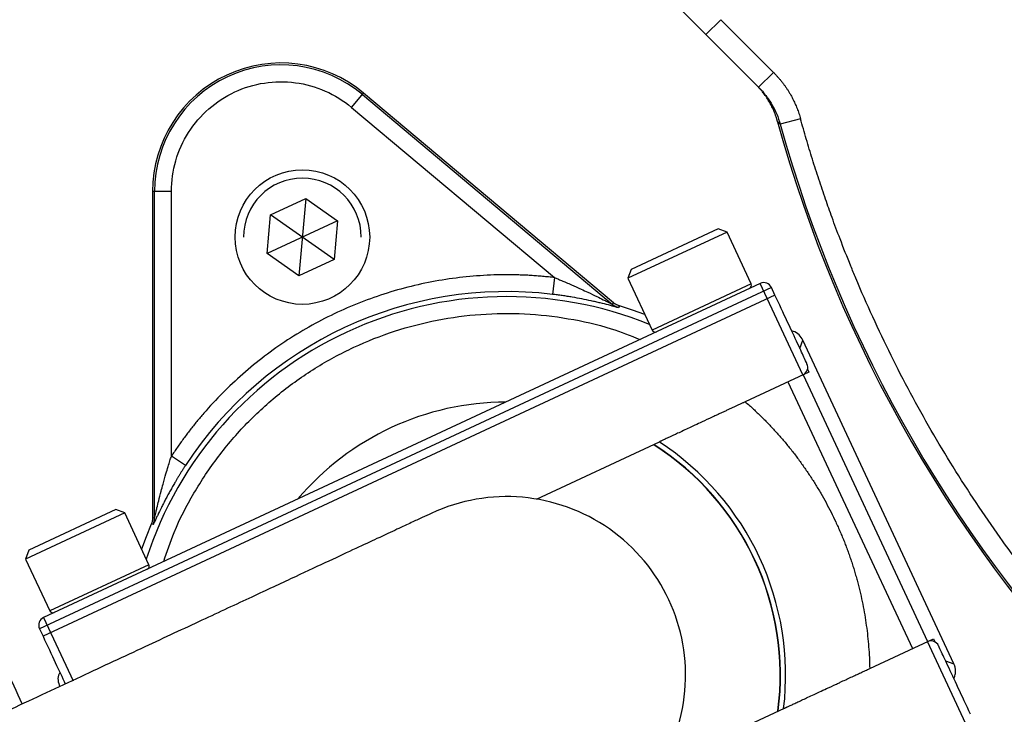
# Model space of a CAD drawing. Header units: inches. Extents: x -41.9 to 31, y -36.4 to 51.2.
# Tile 14 of 56: x -9.7 to -5.1, y -4.5 to -1.2. Entities that reach past the tile are written whole.
import ezdxf

# ---------------------------------------------------------------- set-up
doc = ezdxf.new("R2010")
doc.units = ezdxf.units.IN
doc.header["$MEASUREMENT"] = 0

msp = doc.modelspace()

# ---------------------------------------------------------------- linework, layer by layer
at = {"color": 7, "linetype": 'Continuous', "lineweight": 25}
for p, q in [((-6.484, -1.2817), (-6.4144, -1.2121)), ((-6.4144, -1.2121), (-6.1676, -1.4589)), ((-6.2372, -1.5285), (-6.484, -1.2817)), ((-6.1676, -1.4589), (-6.2372, -1.5285)), ((-8.1425, -1.6226), (-8.0861, -1.5554)), ((-8.0918, -1.5623), (-6.9207, -2.545)), ((-6.9164, -2.5369), (-8.0861, -1.5554)), ((-8.1425, -1.6226), (-7.1925, -2.4197)), ((-6.1361, -1.7019), (-6.1482, -1.6904)), ((-6.0412, -1.6756), (-6.1361, -1.7019)), ((-8.9855, -2.0157), (-9.0732, -2.0157)), ((-9.0732, -2.0157), (-9.0732, -3.5427)), ((-9.0642, -3.5445), (-9.0642, -2.0157)), ((-8.9855, -3.2558), (-8.9855, -2.0157)), ((-8.5214, -2.1255), (-8.3566, -2.0487)), ((-8.3566, -2.0487), (-8.3883, -2.411)), ((-8.3566, -2.0487), (-8.2077, -2.153)), ((-8.5373, -2.3067), (-8.5214, -2.1255)), ((-8.2077, -2.153), (-8.5373, -2.3067)), ((-8.2235, -2.3341), (-8.5214, -2.1255)), ((-8.2077, -2.153), (-8.2235, -2.3341)), ((-6.3851, -2.2066), (-6.8489, -2.4229)), ((-6.4269, -2.1914), (-6.8337, -2.3811)), ((-6.3851, -2.2066), (-6.4269, -2.1914)), ((-6.2719, -2.4493), (-6.3851, -2.2066)), ((-8.3883, -2.411), (-8.5373, -2.3067)), ((-8.2235, -2.3341), (-8.3883, -2.411)), ((-6.8337, -2.3811), (-6.8489, -2.4229)), ((-7.1925, -2.4197), (-7.2019, -2.4979)), ((-6.8489, -2.4229), (-6.7358, -2.6656)), ((-6.1773, -2.4659), (-9.6027, -4.0632)), ((-6.2296, -2.4469), (-9.5836, -4.0109)), ((-6.0299, -2.8751), (-6.2296, -2.4469)), ((-6.1606, -2.5016), (-6.1773, -2.4659)), ((-6.1606, -2.5016), (-9.586, -4.0989)), ((-6.9207, -2.545), (-6.9164, -2.5369)), ((-6.8887, -2.5519), (-6.893, -2.56)), ((-5.323, -4.2285), (-6.03, -2.7124)), ((-6.0082, -2.8484), (-6.0019, -2.862)), ((-6.0019, -2.862), (-6.2997, -3.0009)), ((-6.0287, -2.8745), (-5.4463, -4.1233)), ((-6.1, -2.9078), (-5.5177, -4.1566)), ((-7.2768, -3.4565), (-6.7004, -3.1877)), ((-8.9196, -3.2988), (-8.9855, -3.2558)), ((-9.2039, -3.5211), (-9.6677, -3.7374)), ((-9.2457, -3.5058), (-9.6525, -3.6955)), ((-9.2039, -3.5211), (-9.2457, -3.5058)), ((-9.0907, -3.7637), (-9.2039, -3.5211)), ((-9.0732, -3.5427), (-9.0642, -3.5445)), ((-9.0705, -3.5754), (-9.0795, -3.5735)), ((-9.6525, -3.6955), (-9.6677, -3.7374)), ((-9.6677, -3.7374), (-9.5546, -3.98)), ((-9.5836, -4.0109), (-9.4454, -4.3073)), ((-9.6027, -4.0632), (-9.586, -4.0989)), ((-5.7174, -4.2497), (-5.4195, -4.1108)), ((-5.2479, -4.5521), (-5.4476, -4.1239)), ((-5.4195, -4.1108), (-5.4132, -4.1244)), ((-6.118, -4.4365), (-6.6945, -4.7054))]:
    msp.add_line(p, q, dxfattribs=at)
at = {"color": 8, "linetype": 'Continuous', "lineweight": 25}
for p, q in [((-6.2719, -2.4493), (-6.7358, -2.6656)), ((-6.0442, -2.7514), (-6.03, -2.7124)), ((-9.0907, -3.7637), (-9.5546, -3.98)), ((-5.362, -4.2143), (-5.323, -4.2285))]:
    msp.add_line(p, q, dxfattribs=at)
at = {"color": 7, "linetype": 'Continuous', "lineweight": 25, "flags": 128}
for points in [[(-6.7697, -2.5928), (-6.8277, -2.5717), (-6.8887, -2.5519)], [(-9.0795, -3.5735), (-9.1035, -3.633), (-9.1247, -3.6909)]]:
    msp.add_lwpolyline(points, dxfattribs=at)
at = {"color": 7, "linetype": 'Continuous', "lineweight": 25}
msp.add_circle((-8.3725, -2.2298), 0.315, dxfattribs=at)
for centre, radius, start, end in [((0, 0), 19.685, 94.35868, 263.1079), ((0, 0), 15.5228, 181.38065, 261.24692), ((0, 0), 15.5118, 181.38163, 261.24067), ((-8.4723, -2.0157), 0.6009, 50, 180), ((-8.4723, -2.0157), 0.5919, 50, 180), ((0, 0), 6.3763, 195.37293, 224.62707), ((0, 0), 6.3677, 195.50163, 224.49837), ((-8.3725, -2.2298), 0.2756, 0, 180), ((-7.4158, -4.2815), 1.7964, 83.1629, 146.8371), ((-6.2862, -2.4559), 0.0157, 295, 25), ((-6.2129, -2.4826), 0.0394, 25, 115), ((-6.8701, -2.4846), 0.0788, 230.0036, 253.1048), ((-6.7215, -2.6589), 0.0157, 205, 295), ((-6.0466, -2.8394), 0.0394, 295, 25), ((-7.4158, -4.2815), 1.2795, 90.1884, 139.8116), ((-7.4158, -4.2815), 1.2795, 352.5028, 57.4734), ((-7.4158, -4.2815), 1.3051, 353.1349, 56.8651), ((-7.4158, -4.2815), 0.8366, 294.9583, 115), ((-9.143, -3.5445), 0.0788, 336.8952, 359.9964), ((-9.105, -3.7703), 0.0157, 295, 25), ((-9.5403, -3.9733), 0.0157, 205, 295), ((-9.567, -4.0466), 0.0394, 115, 205), ((-5.4309, -4.1596), 0.0394, 25, 115)]:
    msp.add_arc(centre, radius, start, end, dxfattribs=at)
at = {"color": 8, "linetype": 'Continuous', "lineweight": 25}
for centre, radius, start, end in [((0, 0), 15.5228, 181.38065, 261.24691), ((-7.4158, -4.2815), 1.773, 67.8805, 162.1195), ((-7.4158, -4.2815), 1.2809, 352.4596, 57.5404)]:
    msp.add_arc(centre, radius, start, end, dxfattribs=at)
for points, knots in [([(-2.3622, -20.4662), (-2.6068, -20.4372), (-3.1759, -20.3697), (-4.0633, -20.209), (-5.0228, -19.9932), (-5.97, -19.7303), (-6.9006, -19.4239), (-7.8127, -19.0748), (-8.7063, -18.6833), (-9.5815, -18.2495), (-10.4382, -17.7731), (-11.274, -17.255), (-12.0842, -16.6976), (-12.8646, -16.104), (-13.6132, -15.4764), (-14.3302, -14.8151), (-15.0157, -14.1201), (-15.6695, -13.391), (-16.2901, -12.6289), (-16.8739, -11.8374), (-17.418, -11.021), (-17.921, -10.1832), (-18.3828, -9.324), (-18.8037, -8.4435), (-19.1834, -7.5413), (-19.521, -6.6186), (-19.8144, -5.68), (-20.0621, -4.7306), (-20.2637, -3.7743), (-20.4194, -2.8113), (-20.5295, -1.8415), (-20.5937, -0.8649), (-20.6116, 0.1174), (-20.5824, 1.1005), (-20.5066, 2.0791), (-20.3849, 3.0492), (-20.2177, 4.0104), (-20.0052, 4.9628), (-19.7472, 5.9064), (-19.4435, 6.8404), (-19.095, 7.7603), (-18.7041, 8.6601), (-18.2729, 9.5373), (-17.8004, 10.3903), (-17.288, 11.2212), (-16.7356, 12.0286), (-16.1433, 12.8121), (-15.543, 13.532), (-14.9437, 14.1895), (-14.3533, 14.7866), (-13.7405, 15.358), (-13.1058, 15.9038), (-12.4485, 16.4235), (-11.7718, 16.9183), (-11.3041, 17.2245), (-11.0706, 17.3774)], [0, 0, 0, 0, 0.01458, 0.033924, 0.053365, 0.072787, 0.092102, 0.111354, 0.130586, 0.149844, 0.169168, 0.188599, 0.208043, 0.227371, 0.246628, 0.265857, 0.285102, 0.304407, 0.323816, 0.343267, 0.362616, 0.381879, 0.401106, 0.420346, 0.439641, 0.459038, 0.478496, 0.49784, 0.517106, 0.536338, 0.555578, 0.574872, 0.594261, 0.613726, 0.633082, 0.652354, 0.671587, 0.690824, 0.710107, 0.729483, 0.748952, 0.768326, 0.787549, 0.8068, 0.82604, 0.845324, 0.864697, 0.884172, 0.900798, 0.917357, 0.933878, 0.950386, 0.96691, 0.983475, 1, 1, 1, 1]), ([(-2.7559, 12.2845), (-2.855, 12.2637), (-3.2113, 12.1889), (-3.8116, 12.0102), (-4.5531, 11.7508), (-5.2764, 11.4424), (-5.9817, 11.0892), (-6.6636, 10.6923), (-7.3187, 10.2543), (-7.9434, 9.7776), (-8.5375, 9.2632), (-9.0995, 8.7117), (-9.6273, 8.125), (-10.1171, 7.5068), (-10.5664, 6.8611), (-10.9741, 6.1895), (-11.34, 5.4929), (-11.6621, 4.7734), (-11.9389, 4.0349), (-12.1685, 3.2816), (-12.3503, 2.5171), (-12.4839, 1.7422), (-12.5691, 0.9586), (-12.6046, 0.1704), (-12.5906, -0.6172), (-12.5271, -1.4006), (-12.4149, -2.1782), (-12.2536, -2.9485), (-12.0452, -3.71), (-11.7843, -4.4546), (-11.5837, -4.9649), (-11.4582, -5.2193), (-11.4485, -5.2389)], [0, 0, 0, 0, 0.013556, 0.04875, 0.083741, 0.118737, 0.153944, 0.189303, 0.224331, 0.259405, 0.29446, 0.329499, 0.364777, 0.400066, 0.435047, 0.470045, 0.505209, 0.54034, 0.57554, 0.610748, 0.645732, 0.680701, 0.715973, 0.75122, 0.786285, 0.821386, 0.856391, 0.891421, 0.926714, 0.962021, 0.99707, 1, 1, 1, 1]), ([(-2.7559, 11.8864), (-2.841, 11.8661), (-3.0577, 11.8143), (-3.2907, 11.75), (-3.4566, 11.7011), (-3.5112, 11.6848), (-3.5663, 11.668), (-3.6221, 11.6507), (-3.6784, 11.633), (-3.8182, 11.5882), (-4.0284, 11.5173), (-4.295, 11.4198), (-4.5243, 11.3303), (-4.7169, 11.251), (-4.8735, 11.1836), (-5.0039, 11.1256), (-5.1478, 11.0597), (-5.3427, 10.9671), (-5.5874, 10.8445), (-5.8507, 10.7043), (-6.1044, 10.5612), (-6.3487, 10.4159), (-6.5773, 10.2726), (-6.791, 10.1322), (-6.9905, 9.9953), (-7.1826, 9.8579), (-7.3672, 9.7205), (-7.5445, 9.5832), (-7.8059, 9.3734), (-8.147, 9.0812), (-8.5592, 8.6937), (-8.8669, 8.3764), (-9.0806, 8.1419), (-9.2077, 7.9979), (-9.3328, 7.8517), (-9.4557, 7.7034), (-9.5764, 7.5529), (-9.6949, 7.4004), (-9.867, 7.1716), (-10.095, 6.8505), (-10.3764, 6.4183), (-10.6251, 5.9969), (-10.8408, 5.5966), (-10.9767, 5.3233), (-11.0669, 5.1318), (-11.1138, 5.0298), (-11.1602, 4.9262), (-11.2063, 4.821), (-11.2518, 4.7141), (-11.3515, 4.4739), (-11.4902, 4.1119), (-11.6487, 3.6387), (-11.7753, 3.2056), (-11.8732, 2.8209), (-11.948, 2.4845), (-12.0044, 2.1959), (-12.0471, 1.9475), (-12.0745, 1.768), (-12.0941, 1.6285), (-12.1089, 1.5156), (-12.1243, 1.3874), (-12.1384, 1.2593), (-12.1634, 1.0074), (-12.1924, 0.6097), (-12.208, 0.0677), (-12.2006, -0.3487), (-12.1883, -0.6178), (-12.1813, -0.742), (-12.1731, -0.8657), (-12.1636, -0.9891), (-12.1529, -1.1121), (-12.141, -1.2347), (-12.1227, -1.4048), (-12.0944, -1.633), (-12.0507, -1.9295), (-11.9936, -2.2568), (-11.9207, -2.6141), (-11.8292, -3.0006), (-11.716, -3.4152), (-11.5782, -3.8566), (-11.409, -4.3289), (-11.246, -4.7383), (-11.1301, -4.988), (-11.091, -5.0722)], [0, 0, 0, 0, 0.012148, 0.030923, 0.033525, 0.036159, 0.038826, 0.041526, 0.044259, 0.047025, 0.061904, 0.075036, 0.086422, 0.096059, 0.103948, 0.110088, 0.115857, 0.125913, 0.140037, 0.153836, 0.16731, 0.180459, 0.193283, 0.204752, 0.215947, 0.226869, 0.237517, 0.247891, 0.257991, 0.28404, 0.310203, 0.336478, 0.345352, 0.354239, 0.363138, 0.37205, 0.380974, 0.389911, 0.398861, 0.4207, 0.444554, 0.47042, 0.488593, 0.507642, 0.512776, 0.517969, 0.523223, 0.528536, 0.53391, 0.539343, 0.564627, 0.587705, 0.608576, 0.627244, 0.642795, 0.656398, 0.668053, 0.677762, 0.681607, 0.687595, 0.693569, 0.69953, 0.705476, 0.728706, 0.754849, 0.780714, 0.786482, 0.792235, 0.797974, 0.803699, 0.809409, 0.815106, 0.820789, 0.833152, 0.847018, 0.862385, 0.879254, 0.897627, 0.917504, 0.93889, 0.961787, 0.987125, 1, 1, 1, 1]), ([(-10.7424, -4.9096), (-10.8056, -4.767), (-10.9655, -4.4064), (-11.1754, -3.8117), (-11.3762, -3.1316), (-11.5324, -2.443), (-11.646, -1.7467), (-11.7156, -1.0424), (-11.7403, -0.333), (-11.719, 0.3766), (-11.6524, 1.081), (-11.5419, 1.7783), (-11.3882, 2.4685), (-11.1915, 3.1511), (-10.9528, 3.8224), (-10.674, 4.4779), (-10.357, 5.1142), (-10.0025, 5.7308), (-9.6103, 6.3279), (-9.1808, 6.9032), (-8.7166, 7.4527), (-8.2208, 7.9728), (-7.6953, 8.4614), (-7.1398, 8.9184), (-6.5542, 9.3434), (-5.9404, 9.7333), (-5.3028, 10.0849), (-4.6459, 10.3954), (-3.9718, 10.6653), (-3.2792, 10.8899), (-2.7413, 11.0382), (-2.4317, 11.0963), (-2.3622, 11.1093)], [0, 0, 0, 0, 0.022745, 0.057492, 0.091999, 0.126378, 0.160754, 0.195254, 0.230008, 0.264731, 0.299223, 0.33362, 0.368049, 0.402634, 0.437416, 0.472011, 0.506451, 0.540856, 0.575347, 0.610048, 0.644776, 0.679266, 0.713641, 0.748024, 0.782548, 0.817336, 0.852021, 0.886487, 0.920875, 0.955322, 0.989972, 1, 1, 1, 1]), ([(-10.6151, -4.8503), (-10.6526, -4.7678), (-10.7849, -4.4766), (-10.9722, -3.9623), (-11.1764, -3.3108), (-11.3379, -2.6506), (-11.4598, -1.983), (-11.5406, -1.3083), (-11.5796, -0.6275), (-11.5759, 0.0541), (-11.5292, 0.7331), (-11.441, 1.4062), (-11.3119, 2.0734), (-11.1425, 2.7335), (-10.9331, 3.3851), (-10.6852, 4.0237), (-10.4003, 4.6464), (-10.0802, 5.2504), (-9.7246, 5.8366), (-9.334, 6.4032), (-8.9091, 6.9485), (-8.4528, 7.4681), (-7.9672, 7.9597), (-7.4541, 8.4213), (-6.9125, 8.8537), (-6.3436, 9.255), (-5.7486, 9.6231), (-5.1328, 9.9545), (-4.4984, 10.2476), (-3.8484, 10.5025), (-3.1805, 10.7147), (-2.6838, 10.8505), (-2.4072, 10.9022), (-2.3622, 10.9106)], [0, 0, 0, 0, 0.013432, 0.047414, 0.081209, 0.114917, 0.148509, 0.18226, 0.216145, 0.250124, 0.283838, 0.317569, 0.351248, 0.385005, 0.41893, 0.452933, 0.486665, 0.520401, 0.554061, 0.58794, 0.62186, 0.655784, 0.689482, 0.723131, 0.756739, 0.790641, 0.824536, 0.858455, 0.892127, 0.925771, 0.959424, 0.993396, 1, 1, 1, 1]), ([(-2.3622, 10.8941), (-2.5203, 10.8616), (-2.9109, 10.7813), (-3.5213, 10.6014), (-4.192, 10.3617), (-4.8439, 10.0767), (-5.4728, 9.7507), (-6.0746, 9.3857), (-6.6484, 8.983), (-7.1943, 8.5425), (-7.7099, 8.0641), (-8.1932, 7.5538), (-8.6447, 7.0182), (-9.0613, 6.4599), (-9.4437, 5.8789), (-9.7912, 5.2762), (-10.1024, 4.6533), (-10.3756, 4.0139), (-10.6093, 3.3618), (-10.803, 2.6993), (-10.9569, 2.0271), (-11.0705, 1.3456), (-11.1433, 0.6577), (-11.1745, -0.0333), (-11.1647, -0.7232), (-11.1143, -1.4104), (-11.0233, -2.0938), (-10.8917, -2.773), (-10.7186, -3.4444), (-10.5154, -4.086), (-10.3506, -4.4956), (-10.2723, -4.6904)], [0, 0, 0, 0, 0.023754, 0.058701, 0.093701, 0.128851, 0.163811, 0.198566, 0.233237, 0.268018, 0.303059, 0.338273, 0.373235, 0.408126, 0.442972, 0.477963, 0.513076, 0.54819, 0.583188, 0.618055, 0.652914, 0.687922, 0.723057, 0.758116, 0.793146, 0.828014, 0.862927, 0.897959, 0.933135, 0.968195, 1, 1, 1, 1]), ([(-2.7766, 10.6093), (-2.7822, 10.6081), (-3.0159, 10.5575), (-3.4684, 10.4164), (-4.1304, 10.1828), (-4.773, 9.9007), (-5.3926, 9.5795), (-5.9849, 9.2199), (-6.5499, 8.8232), (-7.0877, 8.389), (-7.5961, 7.9171), (-8.0731, 7.4132), (-8.5189, 6.8845), (-8.9301, 6.3335), (-9.3073, 5.7607), (-9.6504, 5.1659), (-9.958, 4.5509), (-10.228, 3.9196), (-10.4587, 3.2763), (-10.6499, 2.6233), (-10.8018, 1.9608), (-10.9142, 1.2886), (-10.9864, 0.6093), (-11.0174, -0.0729), (-11.0079, -0.7536), (-10.9584, -1.4309), (-10.8689, -2.1049), (-10.7391, -2.7755), (-10.5681, -3.4387), (-10.372, -4.0594), (-10.2147, -4.4509), (-10.1428, -4.63)], [0, 0, 0, 0, 0.00088, 0.036602, 0.072502, 0.108581, 0.144342, 0.179887, 0.215382, 0.25099, 0.286884, 0.323025, 0.358928, 0.394695, 0.430448, 0.466308, 0.5024, 0.538512, 0.574385, 0.610142, 0.645903, 0.681786, 0.717912, 0.753999, 0.789874, 0.825654, 0.861452, 0.89739, 0.933562, 0.969593, 1, 1, 1, 1]), ([(-2.3622, -19.3386), (-2.5281, -19.3194), (-3.0108, -19.2634), (-3.8033, -19.1199), (-4.7372, -18.9121), (-5.6594, -18.6564), (-6.568, -18.3564), (-7.4608, -18.012), (-8.3356, -17.6242), (-9.1904, -17.194), (-10.023, -16.7223), (-10.8314, -16.2103), (-11.6138, -15.6593), (-12.3681, -15.0706), (-13.0927, -14.4456), (-13.7858, -13.7858), (-14.4456, -13.0927), (-15.0706, -12.3681), (-15.6593, -11.6138), (-16.2103, -10.8314), (-16.7223, -10.023), (-17.194, -9.1904), (-17.6242, -8.3356), (-18.012, -7.4608), (-18.3564, -6.568), (-18.6565, -5.6594), (-18.9118, -4.7371), (-19.1214, -3.8035), (-19.2852, -2.8607), (-19.4016, -1.9109), (-19.4746, -0.9566), (-19.4837, -0.3189), (-19.4882, 0)], [0, 0, 0, 0, 0.017743, 0.051614, 0.085485, 0.119356, 0.153227, 0.187098, 0.220969, 0.25484, 0.288711, 0.322582, 0.356452, 0.390323, 0.424194, 0.458065, 0.491936, 0.525807, 0.559678, 0.593549, 0.62742, 0.661291, 0.695162, 0.729033, 0.762904, 0.796774, 0.830645, 0.864516, 0.898387, 0.932258, 0.966129, 1, 1, 1, 1]), ([(-15.5446, -0.374), (-15.5414, -0.5401), (-15.5326, -0.9971), (-15.464, -1.7425), (-15.3437, -2.607), (-15.173, -3.4631), (-14.955, -4.3085), (-14.6899, -5.1402), (-14.3786, -5.9558), (-14.022, -6.7526), (-13.6213, -7.5282), (-13.1778, -8.2802), (-12.6928, -9.006), (-12.1678, -9.7035), (-11.6046, -10.3705), (-11.0049, -11.0049), (-10.3705, -11.6046), (-9.7035, -12.1678), (-9.006, -12.6928), (-8.2802, -13.1778), (-7.5282, -13.6213), (-6.7526, -14.022), (-5.9558, -14.3786), (-5.1402, -14.6897), (-4.3086, -14.9556), (-3.4628, -15.1708), (-2.8128, -15.3086), (-2.4434, -15.3587), (-2.3622, -15.3697)], [0, 0, 0, 0, 0.022982, 0.063219, 0.103456, 0.143693, 0.183929, 0.224166, 0.264403, 0.30464, 0.344877, 0.385113, 0.42535, 0.465587, 0.505824, 0.546061, 0.586297, 0.626534, 0.666771, 0.707008, 0.747245, 0.787482, 0.827718, 0.867955, 0.908192, 0.948429, 0.988666, 1, 1, 1, 1]), ([(-9.0214, -3.7487), (-9.006, -3.7028), (-8.9687, -3.5919), (-8.8828, -3.4268), (-8.7692, -3.2551), (-8.6347, -3.0988), (-8.4826, -2.9599), (-8.3147, -2.8404), (-8.1336, -2.7422), (-7.9419, -2.6666), (-7.7424, -2.6148), (-7.5382, -2.5875), (-7.3321, -2.585), (-7.1275, -2.6082), (-6.9458, -2.6486), (-6.8369, -2.6914), (-6.7918, -2.7091)], [0, 0, 0, 0, 0.052617, 0.12718, 0.201744, 0.276308, 0.350872, 0.425436, 0.5, 0.574564, 0.649128, 0.723692, 0.798256, 0.87282, 0.947383, 1, 1, 1, 1])]:
    msp.add_open_spline(points, degree=3, knots=knots, dxfattribs=at)
at = {"color": 7, "linetype": 'Continuous', "lineweight": 25}
for points, knots in [([(-9.7655, -4.4541), (-9.8176, -4.3419), (-9.9679, -4.0181), (-10.1707, -3.462), (-10.3764, -2.7893), (-10.5358, -2.1022), (-10.6502, -1.4071), (-10.7187, -0.7084), (-10.742, -0.0077), (-10.7196, 0.6952), (-10.6509, 1.397), (-10.5365, 2.0924), (-10.3772, 2.7766), (-10.1742, 3.4475), (-9.9273, 4.1054), (-9.637, 4.7478), (-9.3051, 5.3699), (-8.9345, 5.9672), (-8.5269, 6.5375), (-8.0823, 7.0811), (-7.6017, 7.5965), (-7.088, 8.0794), (-6.5451, 8.5265), (-5.9761, 8.936), (-5.3808, 9.3075), (-4.7605, 9.6411), (-4.1183, 9.9314), (-3.5648, 10.1464), (-3.2221, 10.2471), (-3.104, 10.2818)], [0, 0, 0, 0, 0.020258, 0.058481, 0.096847, 0.135471, 0.173942, 0.212193, 0.250406, 0.288729, 0.327327, 0.365856, 0.404126, 0.442331, 0.480628, 0.519177, 0.55775, 0.596056, 0.634265, 0.672531, 0.711034, 0.749635, 0.787969, 0.826172, 0.864417, 0.902855, 0.941478, 0.97984, 1, 1, 1, 1]), ([(-9.6831, -4.4157), (-9.7346, -4.3047), (-9.8834, -3.9838), (-10.0844, -3.4322), (-10.2882, -2.7652), (-10.4459, -2.0843), (-10.5593, -1.3955), (-10.6272, -0.7028), (-10.6503, -0.0072), (-10.628, 0.6896), (-10.56, 1.3855), (-10.4465, 2.0748), (-10.2885, 2.7532), (-10.0872, 3.4185), (-9.8425, 4.0707), (-9.5548, 4.7074), (-9.2258, 5.3241), (-8.8585, 5.9164), (-8.4539, 6.4825), (-8.0132, 7.0216), (-7.537, 7.5324), (-7.0282, 8.0113), (-6.4901, 8.4548), (-5.9257, 8.8615), (-5.3357, 9.2302), (-4.7207, 9.5615), (-4.0841, 9.8492), (-3.5589, 10.0547), (-3.243, 10.1481), (-3.1496, 10.1758)], [0, 0, 0, 0, 0.020297, 0.05868, 0.097271, 0.135987, 0.174538, 0.213029, 0.251399, 0.289933, 0.328628, 0.367323, 0.405767, 0.444127, 0.482565, 0.521274, 0.559966, 0.598471, 0.636829, 0.67534, 0.713929, 0.752626, 0.791183, 0.829551, 0.867966, 0.906559, 0.945352, 0.983839, 1, 1, 1, 1]), ([(-6.484, -1.2817), (-6.4885, -1.2772), (-6.4974, -1.2683), (-6.5108, -1.2549), (-6.5242, -1.2415), (-6.5376, -1.2281), (-6.5511, -1.2146), (-6.5646, -1.2011), (-6.5781, -1.1876), (-6.5917, -1.174), (-6.6052, -1.1605), (-6.6188, -1.1469), (-6.6279, -1.1378), (-6.6324, -1.1333)], [0, 0, 0, 0, 0.089254, 0.178721, 0.268442, 0.358456, 0.448803, 0.539521, 0.630648, 0.722223, 0.814282, 0.906862, 1, 1, 1, 1]), ([(-6.1676, -1.4589), (-6.1643, -1.4623), (-6.1577, -1.469), (-6.1481, -1.4794), (-6.1389, -1.4901), (-6.1299, -1.501), (-6.1213, -1.5122), (-6.113, -1.5236), (-6.1051, -1.5353), (-6.0974, -1.5472), (-6.0882, -1.5626), (-6.0778, -1.5815), (-6.0668, -1.6043), (-6.057, -1.6275), (-6.0484, -1.6513), (-6.0436, -1.6675), (-6.0412, -1.6756)], [0, 0, 0, 0, 0.055963, 0.111767, 0.167457, 0.22308, 0.278681, 0.334307, 0.390005, 0.44582, 0.501798, 0.601693, 0.701197, 0.800573, 0.900087, 1, 1, 1, 1]), ([(-8.9855, -2.0157), (-8.9855, -1.9672), (-8.9786, -1.9187), (-8.9514, -1.8255), (-8.9312, -1.7809), (-8.8791, -1.6991), (-8.8471, -1.6619), (-8.7742, -1.5979), (-8.7332, -1.5711), (-8.6452, -1.5301), (-8.5983, -1.5159), (-8.5024, -1.5011), (-8.4534, -1.5006), (-8.3572, -1.5133), (-8.31, -1.5265), (-8.2212, -1.5656), (-8.1796, -1.5914), (-8.1425, -1.6226)], [0, 0, 0, 0, 0.125, 0.125, 0.25, 0.25, 0.375, 0.375, 0.5, 0.5, 0.625, 0.625, 0.75, 0.75, 0.875, 0.875, 1, 1, 1, 1]), ([(-6.1482, -1.6904), (-6.1483, -1.6898), (-6.1487, -1.6887), (-6.1492, -1.6869), (-6.1497, -1.6849), (-6.1503, -1.6828), (-6.151, -1.6806), (-6.1517, -1.6782), (-6.1525, -1.6753), (-6.1535, -1.6722), (-6.1545, -1.6691), (-6.1559, -1.665), (-6.1575, -1.6602), (-6.1595, -1.6548), (-6.1612, -1.6504), (-6.1625, -1.6472), (-6.1633, -1.6449), (-6.1671, -1.6357), (-6.174, -1.6204), (-6.1857, -1.5983), (-6.1984, -1.5777), (-6.2116, -1.5592), (-6.2239, -1.5438), (-6.2352, -1.5308), (-6.2432, -1.5226), (-6.2471, -1.5186)], [0, 0, 0, 0, 0.007523, 0.015949, 0.025392, 0.035932, 0.047628, 0.060522, 0.074414, 0.094633, 0.113367, 0.126364, 0.161713, 0.191314, 0.215148, 0.233201, 0.245464, 0.251932, 0.386992, 0.502288, 0.63196, 0.75029, 0.837771, 0.920994, 1, 1, 1, 1]), ([(-6.2372, -1.5285), (-6.2252, -1.5405), (-6.214, -1.5533), (-6.1933, -1.5802), (-6.1837, -1.5944), (-6.1583, -1.6381), (-6.1452, -1.669), (-6.1361, -1.7019)], [0, 0, 0, 0, 0.25, 0.25, 0.5, 0.5, 1, 1, 1, 1]), ([(-4.4717, -4.3941), (-4.4832, -4.3823), (-4.5062, -4.3588), (-4.5404, -4.3231), (-4.5743, -4.2873), (-4.6079, -4.2511), (-4.6413, -4.2147), (-4.6743, -4.178), (-4.7071, -4.1411), (-4.772, -4.0667), (-4.8672, -3.9531), (-4.9605, -3.8345), (-5.0401, -3.729), (-5.1183, -3.6217), (-5.258, -3.4189), (-5.398, -3.1931), (-5.5271, -2.9611), (-5.6488, -2.7252), (-5.7399, -2.5255), (-5.8157, -2.3419), (-5.8531, -2.2474), (-5.892, -2.143), (-5.9249, -2.0499), (-5.9556, -1.9592), (-5.9857, -1.8651), (-6.0144, -1.7706), (-6.0323, -1.7073), (-6.0412, -1.6756)], [0, 0, 0, 0, 0.015563, 0.031127, 0.04669, 0.062253, 0.077817, 0.09338, 0.108943, 0.124506, 0.186756, 0.249005, 0.267141, 0.311793, 0.374514, 0.5, 0.562786, 0.625507, 0.750993, 0.770186, 0.813276, 0.847144, 0.875498, 0.906623, 0.937749, 0.968875, 1, 1, 1, 1]), ([(-7.1925, -2.4197), (-7.2018, -2.4186), (-7.2203, -2.4165), (-7.2482, -2.4138), (-7.276, -2.4115), (-7.3039, -2.4096), (-7.3318, -2.4082), (-7.3597, -2.4071), (-7.3877, -2.4065), (-7.4157, -2.4063), (-7.4775, -2.4067), (-7.5731, -2.4115), (-7.7027, -2.4269), (-7.8317, -2.4515), (-8.0029, -2.4968), (-8.2109, -2.5763), (-8.4055, -2.6845), (-8.5503, -2.7865), (-8.652, -2.8696), (-8.7471, -2.9589), (-8.8173, -3.0346), (-8.8667, -3.0933), (-8.8981, -3.1327), (-8.9284, -3.1729), (-8.9576, -3.2138), (-8.9762, -3.2418), (-8.9855, -3.2558)], [0, 0, 0, 0, 0.013434, 0.026858, 0.040275, 0.053688, 0.0671, 0.080513, 0.093932, 0.107359, 0.120797, 0.182956, 0.245135, 0.30854, 0.371966, 0.500001, 0.628036, 0.691442, 0.754868, 0.817027, 0.879206, 0.903379, 0.927527, 0.951669, 0.975821, 1, 1, 1, 1]), ([(-7.1925, -2.4197), (-7.1876, -2.4217), (-7.1766, -2.4262), (-7.1584, -2.4337), (-7.137, -2.4427), (-7.1062, -2.456), (-7.0721, -2.4712), (-7.0325, -2.4898), (-6.998, -2.5063), (-6.9684, -2.5211), (-6.9484, -2.5311), (-6.9369, -2.537), (-6.9299, -2.5405), (-6.9259, -2.5426), (-6.923, -2.544), (-6.9211, -2.5449), (-6.9209, -2.5449), (-6.9207, -2.545)], [0, 0, 0, 0, 0.050107, 0.111429, 0.183965, 0.267717, 0.427191, 0.536175, 0.683277, 0.795185, 0.859727, 0.911043, 0.933577, 0.953252, 0.970456, 0.985769, 1, 1, 1, 1]), ([(-6.893, -2.56), (-6.8931, -2.56), (-6.8931, -2.56), (-6.8936, -2.56), (-6.8944, -2.5598), (-6.8955, -2.5596), (-6.897, -2.5592), (-6.8991, -2.5587), (-6.9018, -2.558), (-6.9048, -2.5572), (-6.9109, -2.5555), (-6.9222, -2.5525), (-6.9453, -2.5464), (-6.9718, -2.5397), (-6.9993, -2.5332), (-7.0276, -2.5269), (-7.0642, -2.5193), (-7.1019, -2.5124), (-7.1327, -2.5074), (-7.1558, -2.5039), (-7.1789, -2.5007), (-7.1942, -2.4988), (-7.2019, -2.4979)], [0, 0, 0, 0, 0.012042, 0.024035, 0.036038, 0.048108, 0.060299, 0.076367, 0.093771, 0.110317, 0.12614, 0.185235, 0.251757, 0.374947, 0.437761, 0.501687, 0.624804, 0.750889, 0.814052, 0.876541, 0.938481, 1, 1, 1, 1]), ([(-6.0109, -2.8227), (-6.0109, -2.8227), (-6.0148, -2.8144), (-6.0298, -2.7822), (-6.0409, -2.7584), (-6.0686, -2.699), (-6.0852, -2.6633), (-6.1214, -2.5857), (-6.141, -2.5436), (-6.1606, -2.5016)], [0, 0, 0, 0, 0.25, 0.25, 0.5, 0.5, 0.75, 0.75, 1, 1, 1, 1]), ([(-6.8887, -2.5519), (-6.8904, -2.5514), (-6.8938, -2.5503), (-6.8986, -2.5482), (-6.9034, -2.5459), (-6.9079, -2.5432), (-6.9123, -2.5403), (-6.915, -2.5381), (-6.9164, -2.5369)], [0, 0, 0, 0, 0.167931, 0.334347, 0.5, 0.665653, 0.832069, 1, 1, 1, 1]), ([(-6.03, -2.7124), (-6.0354, -2.7037), (-6.0463, -2.6864), (-6.0666, -2.6723), (-6.0794, -2.6708), (-6.0819, -2.6705)], [0, 0, 0, 0, 0.44518, 0.890326, 1, 1, 1, 1]), ([(-6.2997, -3.0009), (-6.3037, -3.0027), (-6.3119, -3.0066), (-6.3244, -3.0124), (-6.3374, -3.0184), (-6.3507, -3.0246), (-6.3644, -3.031), (-6.3784, -3.0375), (-6.3928, -3.0443), (-6.4075, -3.0511), (-6.4225, -3.0581), (-6.4386, -3.0656), (-6.4655, -3.0781), (-6.4985, -3.0936), (-6.5332, -3.1098), (-6.573, -3.1283), (-6.615, -3.148), (-6.6474, -3.163), (-6.6649, -3.1712), (-6.6741, -3.1755), (-6.682, -3.1792), (-6.6885, -3.1822), (-6.6938, -3.1847), (-6.6978, -3.1865), (-6.6995, -3.1873), (-6.7004, -3.1877)], [0, 0, 0, 0, 0.02158, 0.043949, 0.067105, 0.091043, 0.11576, 0.141251, 0.167514, 0.194543, 0.222334, 0.250885, 0.284656, 0.375708, 0.444977, 0.500297, 0.636341, 0.749962, 0.788231, 0.825594, 0.862084, 0.897735, 0.932582, 0.966659, 1, 1, 1, 1]), ([(-6.2997, -3.0009), (-6.2933, -3.0065), (-6.2806, -3.0176), (-6.2619, -3.0347), (-6.2434, -3.0521), (-6.2252, -3.0697), (-6.2073, -3.0876), (-6.1896, -3.1057), (-6.1723, -3.1241), (-6.1552, -3.1427), (-6.1383, -3.1616), (-6.1218, -3.1808), (-6.1055, -3.2002), (-6.0896, -3.2199), (-6.0738, -3.2398), (-6.0533, -3.2667), (-6.0284, -3.3009), (-5.9997, -3.3427), (-5.9724, -3.3853), (-5.9463, -3.4287), (-5.9216, -3.4729), (-5.8981, -3.5178), (-5.8835, -3.5483), (-5.8762, -3.5636)], [0, 0, 0, 0, 0.035816, 0.071585, 0.107315, 0.143012, 0.178686, 0.214345, 0.249996, 0.285647, 0.321306, 0.356982, 0.392682, 0.428414, 0.464187, 0.500007, 0.57159, 0.643015, 0.714346, 0.785646, 0.856979, 0.928409, 1, 1, 1, 1]), ([(-9.0642, -3.5445), (-9.0642, -3.5445), (-9.0641, -3.5444), (-9.064, -3.5438), (-9.0637, -3.5429), (-9.0634, -3.5416), (-9.063, -3.5399), (-9.0625, -3.5378), (-9.0619, -3.5353), (-9.0613, -3.5325), (-9.0598, -3.5262), (-9.0571, -3.5146), (-9.052, -3.4928), (-9.0442, -3.4608), (-9.0347, -3.4236), (-9.0235, -3.3814), (-9.0125, -3.3428), (-9.0015, -3.3062), (-8.993, -3.2789), (-8.9878, -3.2628), (-8.9855, -3.2558)], [0, 0, 0, 0, 0.007819, 0.015839, 0.024222, 0.033112, 0.042627, 0.052867, 0.063909, 0.075816, 0.088638, 0.139803, 0.204183, 0.315975, 0.462974, 0.572146, 0.73174, 0.841223, 0.930642, 1, 1, 1, 1]), ([(-8.9196, -3.2988), (-8.922, -3.3025), (-8.9268, -3.3099), (-8.9339, -3.321), (-8.941, -3.3323), (-8.948, -3.3436), (-8.9549, -3.355), (-8.9618, -3.3665), (-8.9704, -3.3809), (-8.9802, -3.3979), (-8.9913, -3.4177), (-9.0021, -3.4374), (-9.0126, -3.4571), (-9.0226, -3.4766), (-9.0354, -3.5018), (-9.0467, -3.5253), (-9.0556, -3.5441), (-9.0603, -3.5541), (-9.0637, -3.5615), (-9.0665, -3.5676), (-9.0684, -3.5715), (-9.0696, -3.5739), (-9.0703, -3.5752), (-9.0705, -3.5753), (-9.0705, -3.5754)], [0, 0, 0, 0, 0.035003, 0.070155, 0.10548, 0.141002, 0.176744, 0.21273, 0.248982, 0.312053, 0.372493, 0.435232, 0.498725, 0.560796, 0.623833, 0.748627, 0.802439, 0.838484, 0.874149, 0.907064, 0.938347, 0.959432, 0.979893, 1, 1, 1, 1]), ([(-7.7693, -3.5233), (-7.7832, -3.5297), (-7.812, -3.5432), (-7.862, -3.5665), (-7.9279, -3.5972), (-8.0133, -3.637), (-8.1209, -3.6872), (-8.2467, -3.7459), (-8.4031, -3.8188), (-8.5958, -3.9087), (-8.8261, -4.0161), (-9.0924, -4.1402), (-9.3907, -4.2793), (-9.7188, -4.4323), (-10.114, -4.6166), (-10.5824, -4.835), (-11.1263, -5.0887), (-11.5024, -5.264), (-11.6943, -5.3535)], [0, 0, 0, 0, 0.045612, 0.09487, 0.14776, 0.204343, 0.251452, 0.300846, 0.352481, 0.40634, 0.463527, 0.523114, 0.58503, 0.649247, 0.715813, 0.806528, 0.901245, 1, 1, 1, 1]), ([(-9.0732, -3.5427), (-9.0732, -3.5444), (-9.0733, -3.548), (-9.0738, -3.5532), (-9.0747, -3.5584), (-9.0759, -3.5635), (-9.0775, -3.5686), (-9.0788, -3.5718), (-9.0795, -3.5735)], [0, 0, 0, 0, 0.167931, 0.334347, 0.5, 0.665653, 0.832069, 1, 1, 1, 1]), ([(-5.8762, -3.5636), (-5.8727, -3.5713), (-5.8656, -3.5867), (-5.8554, -3.6099), (-5.8455, -3.6332), (-5.836, -3.6567), (-5.8269, -3.6803), (-5.8181, -3.7041), (-5.8097, -3.7279), (-5.8016, -3.7519), (-5.7939, -3.776), (-5.7866, -3.8002), (-5.7796, -3.8245), (-5.773, -3.849), (-5.7667, -3.8736), (-5.7588, -3.9065), (-5.7499, -3.9479), (-5.7406, -3.9977), (-5.7329, -4.0478), (-5.7267, -4.098), (-5.722, -4.1484), (-5.7187, -4.199), (-5.7178, -4.2328), (-5.7174, -4.2497)], [0, 0, 0, 0, 0.035814, 0.071581, 0.107309, 0.143006, 0.17868, 0.214338, 0.249988, 0.28564, 0.321299, 0.356976, 0.392677, 0.42841, 0.464184, 0.500007, 0.571586, 0.643009, 0.714339, 0.785639, 0.856973, 0.928406, 1, 1, 1, 1]), ([(-9.586, -4.0989), (-9.5662, -4.1415), (-9.5273, -4.2249), (-9.4969, -4.29), (-9.482, -4.3219)], [0, 0, 0, 0, 0.509952, 1, 1, 1, 1]), ([(-5.2455, -4.4641), (-5.2651, -4.422), (-5.2847, -4.38), (-5.3209, -4.3024), (-5.3375, -4.2667), (-5.3652, -4.2073), (-5.3763, -4.1835), (-5.3914, -4.1513), (-5.3952, -4.143), (-5.3952, -4.143)], [0, 0, 0, 0, 0.25, 0.25, 0.5, 0.5, 0.75, 0.75, 1, 1, 1, 1]), ([(-5.3156, -4.2618), (-5.3156, -4.26), (-5.3157, -4.2563), (-5.3163, -4.2507), (-5.3173, -4.2451), (-5.3187, -4.2395), (-5.3206, -4.2339), (-5.3222, -4.2303), (-5.323, -4.2285)], [0, 0, 0, 0, 0.160227, 0.323029, 0.488407, 0.656361, 0.826892, 1, 1, 1, 1]), ([(-9.5073, -4.2678), (-9.5087, -4.2699), (-9.5157, -4.2806), (-9.5179, -4.3052), (-9.5117, -4.3247), (-9.5086, -4.3345)], [0, 0, 0, 0, 0.1096739, 0.5548198, 1, 1, 1, 1]), ([(-6.118, -4.4365), (-6.1176, -4.4363), (-6.1168, -4.436), (-6.1151, -4.4352), (-6.1132, -4.4343), (-6.1109, -4.4332), (-6.1083, -4.432), (-6.1053, -4.4306), (-6.0995, -4.4279), (-6.0892, -4.4231), (-6.0727, -4.4154), (-6.0529, -4.4062), (-6.0309, -4.3959), (-6.0058, -4.3842), (-5.9799, -4.3721), (-5.9507, -4.3585), (-5.9159, -4.3423), (-5.8828, -4.3269), (-5.8527, -4.3128), (-5.8303, -4.3024), (-5.8058, -4.291), (-5.7822, -4.28), (-5.7596, -4.2695), (-5.7381, -4.2594), (-5.7241, -4.2529), (-5.7174, -4.2497)], [0, 0, 0, 0, 0.017498, 0.035128, 0.052893, 0.070801, 0.088854, 0.107059, 0.12542, 0.185963, 0.249802, 0.309793, 0.37463, 0.433732, 0.500099, 0.555481, 0.625185, 0.716057, 0.749679, 0.796674, 0.841584, 0.88439, 0.925073, 0.963615, 1, 1, 1, 1]), ([(-5.324, -4.2956), (-5.322, -4.2916), (-5.3166, -4.281), (-5.316, -4.2691), (-5.3156, -4.2618)], [0, 0, 0, 0, 0.386633, 1, 1, 1, 1])]:
    msp.add_open_spline(points, degree=3, knots=knots, dxfattribs=at)

doc.saveas('drawing.dxf')
